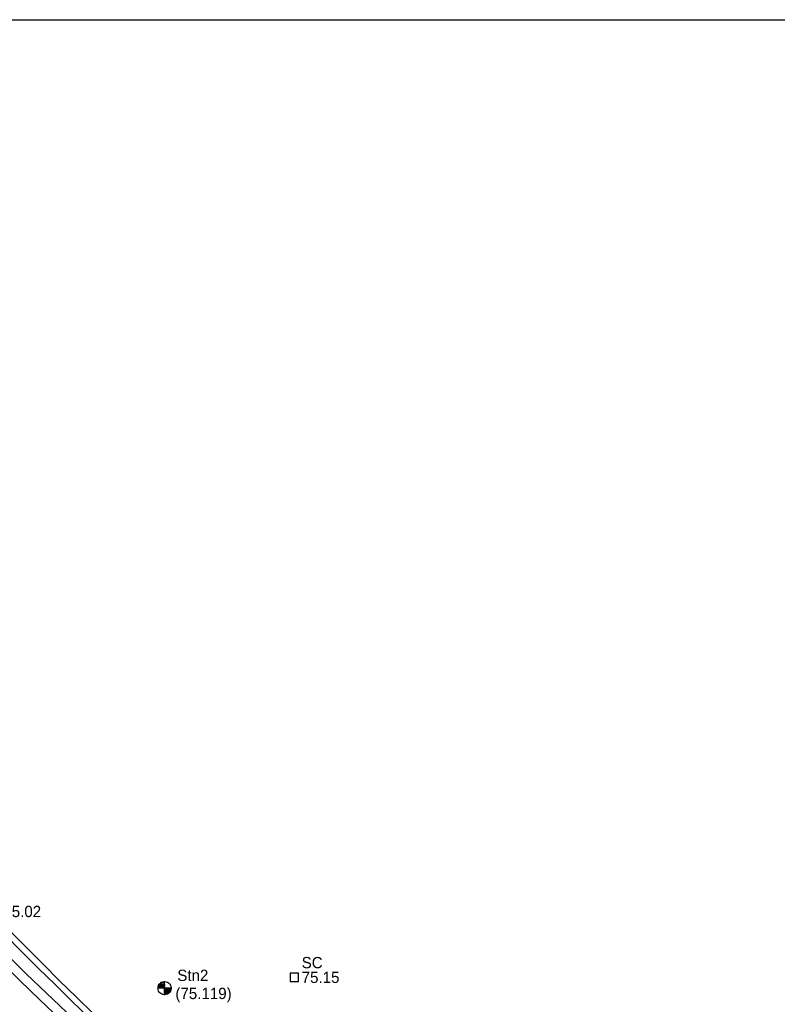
# Model space of a CAD drawing. Header units: metres. Extents: x 313915 to 314071, y 120624 to 120844.
# Tile 16 of 17: x 314012 to 314028, y 120779 to 120800. Entities that reach past the tile are written whole.
import ezdxf
from ezdxf.enums import TextEntityAlignment as Align

# ---------------------------------------------------------------- set-up
doc = ezdxf.new("R2010")
doc.units = ezdxf.units.M
doc.header["$MEASUREMENT"] = 0
for name, color, linetype in [('Channel', 7, 'Continuous'), ('Control Stations', 7, 'Continuous'), ('Double yellow line', 2, 'Continuous'), ('Grid', 8, 'Continuous'), ('Kerb', 7, 'Continuous'), ('Spot Level', 7, 'Continuous'), ('Stopcock', 7, 'Continuous'), ('Text', 7, 'Continuous')]:
    doc.layers.add(name, color=color, linetype=linetype)
doc.styles.add('FCDFNT9', font='txt')

# ---------------------------------------------------------------- blocks, each defined once
blk = doc.blocks.new('ECBL99-981477875')
at = {"color": 0, "linetype": 'ByBlock'}
for points in [[(-0.5, -0.03125), (-0.5, 0.03125), (-0.48438, 0.125), (-0.45313, 0.21875), (-0.40625, 0.29688), (-0.35938, 0.35938), (-0.29688, 0.40625), (-0.21875, 0.45313), (-0.125, 0.48438), (-0.03125, 0.5), (0.03125, 0.5), (0.125, 0.48438), (0.21875, 0.45313), (0.29688, 0.40625), (0.35938, 0.35938), (0.40625, 0.29688), (0.45313, 0.21875), (0.48438, 0.125), (0.5, 0.03125), (0.5, -0.03125), (0.48438, -0.125), (0.45313, -0.21875), (0.40625, -0.29688), (0.35938, -0.35938), (0.29688, -0.40625), (0.21875, -0.45313), (0.125, -0.48438), (0.03125, -0.5), (-0.03125, -0.5), (-0.125, -0.48438), (-0.21875, -0.45313), (-0.29688, -0.40625), (-0.35938, -0.35938), (-0.40625, -0.29688), (-0.45313, -0.21875), (-0.48438, -0.125), (-0.5, -0.04688)], [(0, 0.42188), (-0.28125, 0.42188), (-0.35938, 0.34375), (0, 0.34375), (0, 0.26563), (-0.42188, 0.26563), (-0.46875, 0.1875), (0, 0.1875), (0, 0.10938), (-0.48438, 0.10938), (-0.5, 0.03125), (0, 0.03125), (0, -0.04688), (0.5, -0.04688), (0.48438, -0.125), (0, -0.125), (0, -0.20313), (0.45313, -0.20313), (0.40625, -0.28125), (0, -0.28125), (0, -0.35938), (0.35938, -0.35938), (0.23438, -0.4375), (0, -0.4375)], [(0.5, 0), (-0.5, 0)], [(0, -0.5), (0, 0.5)]]:
    blk.add_lwpolyline(points, dxfattribs=at)
blk = doc.blocks.new('control')
at = {"layer": 'Control Stations', "xscale": 0.9996, "yscale": 0.9996, "zscale": 0.9996}
blk.add_blockref('ECBL99-981477875', (0, 0), dxfattribs=at)
blk = doc.blocks.new('rectangle')
at = {"color": 0}
blk.add_lwpolyline([(-0.5, -0.5), (0.5, -0.5), (0.5, 0.5), (-0.5, 0.5)], close=True, dxfattribs=at)

msp = doc.modelspace()

# ---------------------------------------------------------------- linework, layer by layer
at = {"layer": 'Channel'}
msp.add_polyline3d([(314013.67, 120778.803, 74.916), (314013.308, 120779.151, 74.919), (314012.948, 120779.502, 74.922), (314012.59, 120779.855, 74.925), (314012.235, 120780.21, 74.929), (314011.882, 120780.568, 74.932)], dxfattribs=at)
at = {"layer": 'Double yellow line'}
for points in [[(314014.536, 120777.692, 74.933), (314014.509, 120777.716, 74.933), (314014.069, 120778.114, 74.939), (314013.631, 120778.514, 74.945), (314013.195, 120778.916, 74.951), (314012.764, 120779.322, 74.956), (314012.338, 120779.732, 74.962), (314011.918, 120780.149, 74.968), (314011.507, 120780.573, 74.974), (314011.105, 120781.007, 74.98), (314010.907, 120781.226, 74.983), (314010.713, 120781.449, 74.986), (314005.952, 120786.972, 75.014), (314002.389, 120791.254, 74.97), (314002.07, 120791.637, 74.972)], [(314014.402, 120777.544, 74.933), (314014.375, 120777.568, 74.933), (314013.935, 120777.966, 74.939), (314013.495, 120778.366, 74.945), (314013.058, 120778.77, 74.951), (314012.625, 120779.177, 74.957), (314012.197, 120779.59, 74.962), (314011.775, 120780.009, 74.968), (314011.361, 120780.437, 74.974), (314010.956, 120780.872, 74.98), (314010.757, 120781.094, 74.983), (314010.562, 120781.318, 74.986), (314005.799, 120786.843, 75.014), (314002.235, 120791.126, 74.97), (314001.915, 120791.51, 74.972)]]:
    msp.add_polyline3d(points, dxfattribs=at)
at = {"layer": 'Grid'}
msp.add_line((313928.224, 120800), (314071.424, 120800), dxfattribs=at)
at = {"layer": 'Kerb'}
msp.add_polyline3d([(314013.765, 120778.882, 75.01), (314013.404, 120779.233, 75.012), (314013.046, 120779.586, 75.014), (314012.69, 120779.942, 75.015), (314012.335, 120780.298, 75.017), (314011.981, 120780.656, 75.018)], dxfattribs=at)

# ---------------------------------------------------------------- block references
at = {"layer": 'Control Stations', "xscale": 0.28, "yscale": 0.28, "zscale": 0.28}
msp.add_blockref('control', (314015.277, 120779.427, 75.119), dxfattribs=at)
at = {"layer": 'Stopcock', "xscale": 0.18, "yscale": 0.18, "zscale": 0.18}
msp.add_blockref('rectangle', (314018.035, 120779.658, 75.152), dxfattribs=at)

# ---------------------------------------------------------------- texts
at = {"layer": 'Control Stations', "style": 'FCDFNT9'}
msp.add_text('Stn2', height=0.24, dxfattribs=at).set_placement((314015.547, 120779.7, 75.119), align=Align.MIDDLE_LEFT)
at = {"layer": 'Spot Level', "style": 'FCDFNT9'}
for s, p in [('75.02', (314011.85, 120781.057, 75.02)), ('75.15', (314018.191, 120779.658, 75.152))]:
    msp.add_text(s, height=0.24, dxfattribs=at).set_placement(p, align=Align.MIDDLE_LEFT)
at = {"layer": 'Text', "style": 'FCDFNT9'}
for s, p in [('SC', (314018.191, 120779.97, 75.152)), ('(75.119)', (314015.507, 120779.316, 75.119))]:
    msp.add_text(s, height=0.24, dxfattribs=at).set_placement(p, align=Align.MIDDLE_LEFT)

doc.saveas('drawing.dxf')
